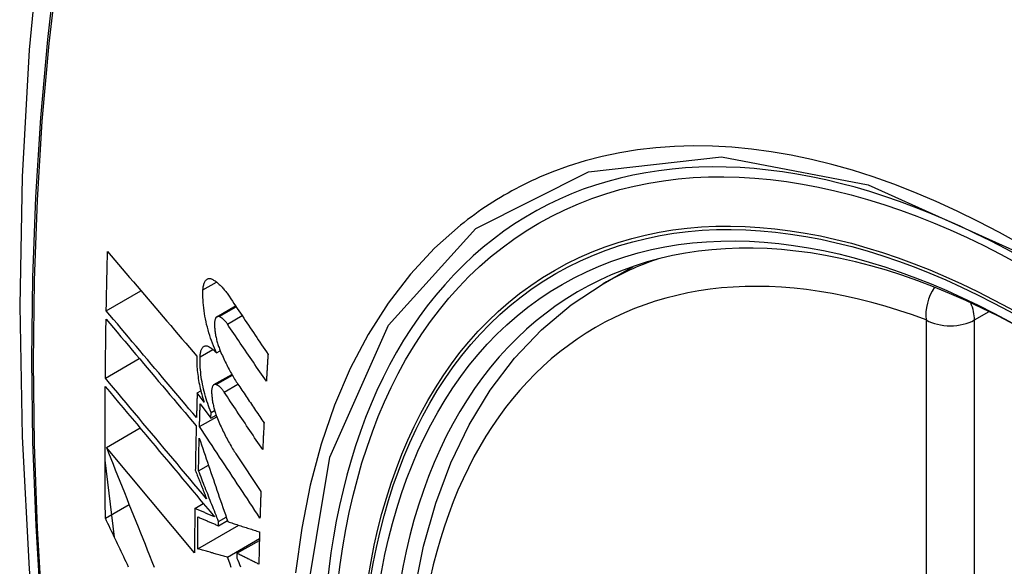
# Model space of a CAD drawing. Header units: inches. Extents: x 484 to 569.5, y 187.4 to 262.6.
# Tile 64 of 99: x 547.081 to 547.421, y 224.543 to 224.732. Entities that reach past the tile are written whole.
import ezdxf

# ---------------------------------------------------------------- set-up
doc = ezdxf.new("R2010")
doc.units = ezdxf.units.IN
doc.header["$MEASUREMENT"] = 0
doc.layers.add('Visible Edges(ANSI)', color=7, linetype='Continuous', lineweight=25)
doc.layers.add('Visible Tangent Edges(ANSI)', color=7, linetype='Continuous', lineweight=25)

msp = doc.modelspace()

# ---------------------------------------------------------------- linework, layer by layer
at = {"layer": 'Visible Edges(ANSI)'}
for p, q in [((547.28278, 224.64073), (547.29308, 224.64667)), ((547.11098, 224.63137), (547.12298, 224.63828)), ((547.14925, 224.62932), (547.15569, 224.63303)), ((547.14911, 224.61679), (547.15038, 224.61752)), ((547.11066, 224.60809), (547.1224, 224.61485)), ((547.1482, 224.60583), (547.15439, 224.60939)), ((547.14241, 224.60298), (547.14366, 224.6037)), ((547.14478, 224.59981), (547.14241, 224.60298)), ((547.14344, 224.59918), (547.14714, 224.59423)), ((547.14721, 224.59624), (547.14842, 224.59694)), ((547.14321, 224.59131), (547.14917, 224.59473)), ((547.14714, 224.59423), (547.14721, 224.59624)), ((547.14714, 224.59423), (547.14896, 224.59528)), ((547.11103, 224.58415), (547.12266, 224.59085)), ((547.14151, 224.54769), (547.11103, 224.58415)), ((547.11379, 224.55308), (547.11055, 224.57969)), ((547.1558, 224.58191), (547.16444, 224.56891)), ((547.14287, 224.57607), (547.14628, 224.57803)), ((547.11067, 224.55966), (547.11888, 224.56439)), ((547.14158, 224.56306), (547.14453, 224.56475)), ((547.14979, 224.55848), (547.15244, 224.56001)), ((547.14261, 224.54904), (547.15682, 224.55723)), ((547.14977, 224.55704), (547.15285, 224.55882)), ((547.14977, 224.55704), (547.14979, 224.55848)), ((547.15288, 224.54624), (547.16392, 224.5526)), ((547.15616, 224.54753), (547.16391, 224.552)), ((547.15616, 224.54753), (547.15614, 224.54589))]:
    msp.add_line(p, q, dxfattribs=at)
at = {"layer": 'Visible Edges(ANSI)', "flags": 128}
for points in [[(547.13506, 224.96566), (547.12223, 224.92755), (547.11117, 224.88832), (547.10188, 224.84803), (547.09433, 224.80676), (547.08849, 224.76457), (547.08434, 224.72152), (547.08187, 224.67768), (547.08105, 224.63311), (547.08186, 224.58786), (547.08429, 224.54201), (547.08831, 224.49561), (547.0939, 224.44874), (547.10105, 224.40145), (547.10973, 224.35381), (547.11992, 224.3059), (547.1316, 224.25778)], [(547.11098, 224.63137), (547.11099, 224.63222), (547.11101, 224.63307), (547.11102, 224.63392), (547.11104, 224.63478), (547.11106, 224.63563), (547.11107, 224.63648), (547.11109, 224.63734), (547.11111, 224.63819), (547.11113, 224.63905), (547.11115, 224.6399), (547.11116, 224.64075), (547.11118, 224.64161), (547.1112, 224.64246), (547.11122, 224.64331), (547.11124, 224.64417), (547.11126, 224.64502), (547.11128, 224.64588), (547.1113, 224.64673), (547.11132, 224.64759), (547.11134, 224.64844), (547.11136, 224.6493), (547.11138, 224.65015), (547.1114, 224.65101), (547.11143, 224.65186)], [(547.11143, 224.65186), (547.11269, 224.65038), (547.11395, 224.64889), (547.11522, 224.64739), (547.1165, 224.64589), (547.11778, 224.64439), (547.11906, 224.64289), (547.12034, 224.64138), (547.12163, 224.63987), (547.12291, 224.63836), (547.12421, 224.63684), (547.1255, 224.63533), (547.12679, 224.63381), (547.12808, 224.6323), (547.12938, 224.63078), (547.13068, 224.62926), (547.13197, 224.62775), (547.13327, 224.62623), (547.13456, 224.62472), (547.13586, 224.62321), (547.13715, 224.6217), (547.13844, 224.62019), (547.13973, 224.61869), (547.14102, 224.61718), (547.1423, 224.61569)], [(547.14441, 224.63855), (547.14443, 224.63893), (547.14447, 224.6393), (547.14452, 224.63964), (547.14458, 224.63998), (547.14465, 224.64029), (547.14473, 224.64059), (547.14482, 224.64087), (547.14492, 224.64113), (547.14504, 224.64137), (547.14516, 224.64158), (547.14529, 224.64178), (547.14543, 224.64195), (547.14558, 224.64211), (547.14573, 224.64223), (547.14589, 224.64234), (547.14606, 224.64242), (547.14624, 224.64248), (547.14642, 224.64252), (547.14661, 224.64253), (547.1468, 224.64253), (547.14699, 224.6425), (547.14719, 224.64244), (547.1474, 224.64237), (547.1476, 224.64227)], [(547.1476, 224.64227), (547.14784, 224.64214), (547.14809, 224.64199), (547.14833, 224.64184), (547.14857, 224.64168), (547.14882, 224.6415), (547.14907, 224.64132), (547.14931, 224.64112), (547.14956, 224.64092), (547.14981, 224.64071), (547.15005, 224.64048), (547.1503, 224.64025), (547.15055, 224.64), (547.15079, 224.63975), (547.15104, 224.63949), (547.15129, 224.63921), (547.15153, 224.63893), (547.15178, 224.63864), (547.15202, 224.63834), (547.15226, 224.63804), (547.1525, 224.63772), (547.15275, 224.6374), (547.15298, 224.63706), (547.15322, 224.63672), (547.15346, 224.63637)], [(547.2175, 224.53442), (547.22065, 224.55003), (547.22486, 224.56486), (547.23012, 224.57885), (547.23642, 224.59191), (547.24374, 224.60398), (547.25209, 224.61497), (547.26141, 224.62481), (547.27166, 224.63342), (547.28278, 224.64073)], [(547.14911, 224.61679), (547.14873, 224.6176), (547.14837, 224.61843), (547.14801, 224.61928), (547.14767, 224.62016), (547.14734, 224.62104), (547.14703, 224.62195), (547.14673, 224.62286), (547.14644, 224.62379), (547.14617, 224.62473), (547.14592, 224.62567), (547.14568, 224.62663), (547.14546, 224.62758), (547.14526, 224.62854), (547.14508, 224.6295), (547.14492, 224.63045), (547.14478, 224.6314), (547.14465, 224.63234), (547.14455, 224.63328), (547.14447, 224.6342), (547.14442, 224.6351), (547.14438, 224.63599), (547.14437, 224.63687), (547.14437, 224.63772), (547.14441, 224.63855)], [(547.15346, 224.63637), (547.15402, 224.63554), (547.15458, 224.6347), (547.15513, 224.63387), (547.15569, 224.63303), (547.15625, 224.6322), (547.15681, 224.63136), (547.15737, 224.63052), (547.15793, 224.62969), (547.15849, 224.62885), (547.15905, 224.62801), (547.15961, 224.62718), (547.16017, 224.62634), (547.16073, 224.6255), (547.16129, 224.62467), (547.16185, 224.62383), (547.16241, 224.62299), (547.16297, 224.62216), (547.16353, 224.62132), (547.16409, 224.62048), (547.16466, 224.61965), (547.16522, 224.61881), (547.16578, 224.61798), (547.16634, 224.61714), (547.1669, 224.61631)], [(547.14216, 224.59446), (547.14087, 224.59598), (547.13957, 224.59751), (547.13827, 224.59905), (547.13697, 224.60059), (547.13566, 224.60213), (547.13436, 224.60367), (547.13305, 224.60522), (547.13174, 224.60677), (547.13043, 224.60832), (547.12912, 224.60986), (547.12781, 224.61141), (547.1265, 224.61296), (547.1252, 224.61451), (547.12389, 224.61606), (547.12259, 224.6176), (547.12128, 224.61915), (547.11998, 224.62069), (547.11869, 224.62222), (547.11739, 224.62376), (547.1161, 224.62529), (547.11481, 224.62682), (547.11353, 224.62834), (547.11225, 224.62986), (547.11098, 224.63137)], [(547.11066, 224.60809), (547.11066, 224.60894), (547.11067, 224.60978), (547.11068, 224.61063), (547.11069, 224.61148), (547.1107, 224.61233), (547.11071, 224.61318), (547.11072, 224.61403), (547.11073, 224.61488), (547.11074, 224.61573), (547.11075, 224.61658), (547.11076, 224.61743), (547.11077, 224.61828), (547.11078, 224.61912), (547.11079, 224.61997), (547.11081, 224.62082), (547.11082, 224.62167), (547.11083, 224.62252), (547.11084, 224.62337), (547.11086, 224.62422), (547.11087, 224.62507), (547.11088, 224.62592), (547.1109, 224.62678), (547.11091, 224.62763), (547.11093, 224.62848)], [(547.11093, 224.62848), (547.1122, 224.62697), (547.11348, 224.62545), (547.11476, 224.62393), (547.11605, 224.6224), (547.11734, 224.62087), (547.11863, 224.61933), (547.11993, 224.61779), (547.12123, 224.61625), (547.12253, 224.61471), (547.12383, 224.61316), (547.12514, 224.61161), (547.12644, 224.61006), (547.12775, 224.60852), (547.12906, 224.60697), (547.13037, 224.60542), (547.13167, 224.60387), (547.13298, 224.60232), (547.13429, 224.60077), (547.13559, 224.59923), (547.1369, 224.59769), (547.1382, 224.59615), (547.1395, 224.59461), (547.14079, 224.59308), (547.14208, 224.59155)], [(547.15002, 224.62937), (547.1499, 224.6294), (547.14979, 224.62942), (547.14968, 224.62943), (547.14957, 224.62942), (547.14946, 224.62941), (547.14936, 224.62937), (547.14926, 224.62933), (547.14917, 224.62927), (547.14908, 224.62919), (547.14899, 224.62911), (547.14891, 224.62901), (547.14884, 224.6289), (547.14877, 224.62877), (547.1487, 224.62863), (547.14864, 224.62848), (547.14859, 224.62832), (547.14854, 224.62815), (547.1485, 224.62796), (547.14847, 224.62777), (547.14844, 224.62757), (547.14842, 224.62735), (547.1484, 224.62713), (547.1484, 224.62691), (547.1484, 224.62667)], [(547.15284, 224.62678), (547.15273, 224.62694), (547.15261, 224.62711), (547.15249, 224.62726), (547.15238, 224.62742), (547.15226, 224.62756), (547.15214, 224.62771), (547.15202, 224.62785), (547.1519, 224.62798), (547.15179, 224.62811), (547.15167, 224.62823), (547.15155, 224.62835), (547.15143, 224.62846), (547.15131, 224.62857), (547.15119, 224.62867), (547.15107, 224.62876), (547.15095, 224.62885), (547.15083, 224.62894), (547.15072, 224.62902), (547.1506, 224.62909), (547.15048, 224.62916), (547.15036, 224.62922), (547.15025, 224.62927), (547.15013, 224.62932), (547.15002, 224.62937)], [(547.1484, 224.62667), (547.1484, 224.62631), (547.14842, 224.62594), (547.14844, 224.62557), (547.14847, 224.62519), (547.14851, 224.62481), (547.14855, 224.62443), (547.1486, 224.62404), (547.14866, 224.62365), (547.14872, 224.62326), (547.14879, 224.62287), (547.14887, 224.62247), (547.14895, 224.62208), (547.14904, 224.62168), (547.14913, 224.62129), (547.14923, 224.6209), (547.14934, 224.62051), (547.14945, 224.62013), (547.14957, 224.61975), (547.14969, 224.61937), (547.14981, 224.61899), (547.14995, 224.61863), (547.15008, 224.61826), (547.15022, 224.6179), (547.15036, 224.61755)], [(547.16632, 224.60698), (547.16575, 224.6078), (547.16519, 224.60863), (547.16463, 224.60945), (547.16407, 224.61028), (547.16351, 224.6111), (547.16294, 224.61193), (547.16238, 224.61275), (547.16182, 224.61358), (547.16126, 224.6144), (547.16069, 224.61523), (547.16013, 224.61605), (547.15957, 224.61688), (547.15901, 224.61771), (547.15845, 224.61853), (547.15788, 224.61936), (547.15732, 224.62018), (547.15676, 224.62101), (547.1562, 224.62183), (547.15564, 224.62266), (547.15508, 224.62348), (547.15452, 224.62431), (547.15396, 224.62513), (547.1534, 224.62595), (547.15284, 224.62678)], [(547.1434, 224.61549), (547.14343, 224.61586), (547.14346, 224.61622), (547.1435, 224.61656), (547.14356, 224.61688), (547.14363, 224.61719), (547.14371, 224.61747), (547.14379, 224.61774), (547.14389, 224.61799), (547.144, 224.61822), (547.14412, 224.61842), (547.14424, 224.61861), (547.14438, 224.61877), (547.14452, 224.61891), (547.14467, 224.61902), (547.14483, 224.61912), (547.14499, 224.61919), (547.14516, 224.61923), (547.14534, 224.61926), (547.14552, 224.61926), (547.1457, 224.61924), (547.14589, 224.6192), (547.14609, 224.61913), (547.14628, 224.61905), (547.14648, 224.61894)], [(547.14648, 224.61894), (547.14659, 224.61887), (547.1467, 224.6188), (547.14681, 224.61873), (547.14691, 224.61866), (547.14702, 224.61859), (547.14713, 224.61851), (547.14724, 224.61843), (547.14735, 224.61835), (547.14746, 224.61827), (547.14757, 224.61819), (547.14768, 224.6181), (547.14779, 224.61801), (547.1479, 224.61792), (547.14801, 224.61783), (547.14812, 224.61773), (547.14823, 224.61764), (547.14834, 224.61754), (547.14845, 224.61744), (547.14856, 224.61733), (547.14867, 224.61723), (547.14878, 224.61712), (547.14889, 224.61701), (547.149, 224.6169), (547.14911, 224.61679)], [(547.15036, 224.61755), (547.15061, 224.61698), (547.15085, 224.61642), (547.1511, 224.61586), (547.15135, 224.61531), (547.1516, 224.61477), (547.15186, 224.61423), (547.15212, 224.61369), (547.15237, 224.61317), (547.15264, 224.61264), (547.1529, 224.61213), (547.15317, 224.61162), (547.15343, 224.61111), (547.1537, 224.61061), (547.15397, 224.61012), (547.15425, 224.60963), (547.15452, 224.60916), (547.1548, 224.60868), (547.15508, 224.60822), (547.15536, 224.60776), (547.15564, 224.60731), (547.15592, 224.60686), (547.15621, 224.60642), (547.1565, 224.60599), (547.15678, 224.60557)], [(547.1423, 224.61569), (547.14228, 224.6151), (547.14227, 224.6145), (547.14227, 224.61388), (547.14228, 224.61326), (547.1423, 224.61262), (547.14234, 224.61198), (547.14239, 224.61133), (547.14245, 224.61067), (547.14252, 224.61001), (547.1426, 224.60934), (547.14269, 224.60866), (547.14279, 224.60798), (547.1429, 224.6073), (547.14303, 224.60661), (547.14316, 224.60592), (547.14331, 224.60523), (547.14346, 224.60455), (547.14362, 224.60386), (547.14379, 224.60317), (547.14398, 224.60249), (547.14416, 224.60181), (547.14436, 224.60114), (547.14457, 224.60047), (547.14478, 224.59981)], [(547.14721, 224.59624), (547.1469, 224.597), (547.1466, 224.59777), (547.14631, 224.59855), (547.14604, 224.59934), (547.14577, 224.60015), (547.14552, 224.60096), (547.14528, 224.60178), (547.14505, 224.6026), (547.14483, 224.60344), (547.14462, 224.60427), (547.14444, 224.60511), (547.14426, 224.60595), (547.1441, 224.60679), (547.14395, 224.60762), (547.14382, 224.60846), (547.14371, 224.60928), (547.14361, 224.6101), (547.14353, 224.61091), (547.14347, 224.61171), (547.14342, 224.6125), (547.14339, 224.61327), (547.14338, 224.61403), (547.14338, 224.61477), (547.1434, 224.61549)], [(547.1669, 224.61631), (547.16687, 224.61592), (547.16685, 224.61553), (547.16682, 224.61514), (547.1668, 224.61475), (547.16677, 224.61436), (547.16675, 224.61397), (547.16672, 224.61358), (547.1667, 224.6132), (547.16668, 224.61281), (547.16665, 224.61242), (547.16663, 224.61203), (547.1666, 224.61164), (547.16658, 224.61125), (547.16655, 224.61086), (547.16653, 224.61047), (547.16651, 224.61009), (547.16648, 224.6097), (547.16646, 224.60931), (547.16643, 224.60892), (547.16641, 224.60853), (547.16639, 224.60814), (547.16636, 224.60776), (547.16634, 224.60737), (547.16632, 224.60698)], [(547.14565, 224.56635), (547.14421, 224.56807), (547.14275, 224.5698), (547.1413, 224.57154), (547.13984, 224.57328), (547.13837, 224.57502), (547.1369, 224.57677), (547.13543, 224.57853), (547.13396, 224.58028), (547.13249, 224.58204), (547.13102, 224.58379), (547.12954, 224.58555), (547.12807, 224.58731), (547.1266, 224.58906), (547.12513, 224.59081), (547.12366, 224.59256), (547.1222, 224.59431), (547.12074, 224.59606), (547.11928, 224.59779), (547.11783, 224.59953), (547.11638, 224.60125), (547.11494, 224.60297), (547.1135, 224.60469), (547.11208, 224.60639), (547.11066, 224.60809)], [(547.11067, 224.55966), (547.11066, 224.56155), (547.11064, 224.56344), (547.11062, 224.56533), (547.11061, 224.56722), (547.1106, 224.56911), (547.11058, 224.571), (547.11057, 224.57289), (547.11057, 224.57479), (547.11056, 224.57668), (547.11055, 224.57858), (547.11055, 224.58048), (547.11055, 224.58237), (547.11055, 224.58427), (547.11055, 224.58617), (547.11055, 224.58807), (547.11055, 224.58997), (547.11056, 224.59187), (547.11056, 224.59378), (547.11057, 224.59568), (547.11058, 224.59759), (547.11059, 224.59949), (547.1106, 224.6014), (547.11062, 224.6033), (547.11063, 224.60521)], [(547.11063, 224.60521), (547.11216, 224.60339), (547.11369, 224.60156), (547.11524, 224.59971), (547.11679, 224.59786), (547.11835, 224.596), (547.11992, 224.59412), (547.12149, 224.59225), (547.12307, 224.59036), (547.12465, 224.58847), (547.12624, 224.58658), (547.12783, 224.58468), (547.12942, 224.58278), (547.13101, 224.58088), (547.13261, 224.57898), (547.1342, 224.57708), (547.13579, 224.57518), (547.13738, 224.57328), (547.13897, 224.57138), (547.14056, 224.56949), (547.14214, 224.5676), (547.14372, 224.56572), (547.14529, 224.56384), (547.14686, 224.56197), (547.14842, 224.56011)], [(547.14895, 224.60587), (547.14884, 224.6059), (547.14873, 224.60593), (547.14862, 224.60594), (547.14852, 224.60593), (547.14841, 224.60591), (547.14832, 224.60588), (547.14822, 224.60584), (547.14813, 224.60578), (547.14804, 224.60571), (547.14796, 224.60563), (547.14788, 224.60553), (547.14781, 224.60542), (547.14774, 224.6053), (547.14768, 224.60516), (547.14762, 224.60501), (547.14757, 224.60485), (547.14753, 224.60468), (547.14749, 224.6045), (547.14746, 224.60431), (547.14743, 224.60411), (547.14741, 224.6039), (547.1474, 224.60368), (547.1474, 224.60345), (547.1474, 224.60322)], [(547.15173, 224.60325), (547.15162, 224.60342), (547.1515, 224.60358), (547.15139, 224.60374), (547.15127, 224.60389), (547.15116, 224.60404), (547.15104, 224.60419), (547.15092, 224.60433), (547.15081, 224.60446), (547.15069, 224.60459), (547.15057, 224.60471), (547.15045, 224.60483), (547.15034, 224.60495), (547.15022, 224.60505), (547.1501, 224.60516), (547.14999, 224.60525), (547.14987, 224.60534), (547.14975, 224.60543), (547.14964, 224.60551), (547.14952, 224.60558), (547.14941, 224.60565), (547.14929, 224.60571), (547.14918, 224.60577), (547.14907, 224.60582), (547.14895, 224.60587)], [(547.15678, 224.60557), (547.15715, 224.60503), (547.15751, 224.60449), (547.15787, 224.60395), (547.15823, 224.60341), (547.1586, 224.60287), (547.15896, 224.60233), (547.15932, 224.60179), (547.15969, 224.60125), (547.16005, 224.60071), (547.16041, 224.60017), (547.16078, 224.59963), (547.16114, 224.59909), (547.16151, 224.59856), (547.16187, 224.59802), (547.16223, 224.59748), (547.1626, 224.59694), (547.16296, 224.5964), (547.16332, 224.59586), (547.16369, 224.59532), (547.16405, 224.59478), (547.16442, 224.59424), (547.16478, 224.5937), (547.16514, 224.59316), (547.16551, 224.59262)], [(547.14241, 224.60298), (547.1424, 224.60262), (547.14239, 224.60227), (547.14238, 224.60191), (547.14237, 224.60156), (547.14235, 224.6012), (547.14234, 224.60085), (547.14233, 224.60049), (547.14232, 224.60014), (547.14231, 224.59978), (547.1423, 224.59942), (547.14229, 224.59907), (547.14228, 224.59871), (547.14227, 224.59836), (547.14226, 224.598), (547.14225, 224.59765), (547.14224, 224.59729), (547.14223, 224.59694), (547.14222, 224.59658), (547.14221, 224.59623), (547.1422, 224.59587), (547.14219, 224.59552), (547.14218, 224.59516), (547.14217, 224.59481), (547.14216, 224.59446)], [(547.1474, 224.60322), (547.14741, 224.60286), (547.14743, 224.60249), (547.14745, 224.60212), (547.14749, 224.60175), (547.14753, 224.60137), (547.14757, 224.60098), (547.14762, 224.6006), (547.14768, 224.60021), (547.14775, 224.59982), (547.14782, 224.59942), (547.1479, 224.59903), (547.14799, 224.59864), (547.14808, 224.59825), (547.14817, 224.59785), (547.14828, 224.59746), (547.14838, 224.59708), (547.1485, 224.59669), (547.14862, 224.59631), (547.14874, 224.59593), (547.14886, 224.59556), (547.149, 224.59519), (547.14913, 224.59482), (547.14927, 224.59446), (547.14942, 224.59411)], [(547.16505, 224.58336), (547.16449, 224.58419), (547.16394, 224.58502), (547.16338, 224.58585), (547.16283, 224.58667), (547.16227, 224.5875), (547.16172, 224.58833), (547.16116, 224.58916), (547.16061, 224.58999), (547.16005, 224.59082), (547.1595, 224.59165), (547.15894, 224.59248), (547.15838, 224.59331), (547.15783, 224.59414), (547.15727, 224.59497), (547.15672, 224.5958), (547.15616, 224.59663), (547.15561, 224.59746), (547.15505, 224.59829), (547.1545, 224.59911), (547.15395, 224.59994), (547.15339, 224.60077), (547.15284, 224.6016), (547.15228, 224.60243), (547.15173, 224.60325)], [(547.14321, 224.59131), (547.14322, 224.59163), (547.14323, 224.59196), (547.14324, 224.59229), (547.14325, 224.59262), (547.14326, 224.59295), (547.14327, 224.59327), (547.14327, 224.5936), (547.14328, 224.59393), (547.14329, 224.59426), (547.1433, 224.59459), (547.14331, 224.59492), (547.14332, 224.59524), (547.14333, 224.59557), (547.14334, 224.5959), (547.14335, 224.59623), (547.14336, 224.59656), (547.14337, 224.59688), (547.14338, 224.59721), (547.14339, 224.59754), (547.1434, 224.59787), (547.14341, 224.5982), (547.14342, 224.59853), (547.14343, 224.59886), (547.14344, 224.59918)], [(547.14942, 224.59411), (547.14966, 224.59354), (547.1499, 224.59297), (547.15015, 224.5924), (547.1504, 224.59184), (547.15065, 224.59129), (547.1509, 224.59074), (547.15116, 224.5902), (547.15142, 224.58966), (547.15168, 224.58913), (547.15194, 224.5886), (547.15221, 224.58808), (547.15247, 224.58757), (547.15274, 224.58706), (547.15301, 224.58656), (547.15328, 224.58606), (547.15356, 224.58557), (547.15383, 224.58509), (547.15411, 224.58462), (547.15439, 224.58415), (547.15467, 224.58368), (547.15495, 224.58323), (547.15523, 224.58278), (547.15551, 224.58234), (547.1558, 224.58191)], [(547.14208, 224.59155), (547.14207, 224.59091), (547.14205, 224.59027), (547.14204, 224.58963), (547.14202, 224.589), (547.14201, 224.58836), (547.14199, 224.58772), (547.14198, 224.58708), (547.14196, 224.58645), (547.14195, 224.58581), (547.14193, 224.58517), (547.14192, 224.58453), (547.1419, 224.58389), (547.14189, 224.58326), (547.14188, 224.58262), (547.14187, 224.58198), (547.14185, 224.58135), (547.14184, 224.58071), (547.14183, 224.58007), (547.14182, 224.57943), (547.1418, 224.5788), (547.14179, 224.57816), (547.14178, 224.57752), (547.14177, 224.57689), (547.14176, 224.57625)], [(547.16412, 224.55973), (547.16325, 224.56105), (547.16238, 224.56236), (547.16151, 224.56367), (547.16064, 224.56499), (547.15977, 224.56631), (547.1589, 224.56762), (547.15803, 224.56894), (547.15715, 224.57026), (547.15628, 224.57157), (547.15541, 224.57289), (547.15454, 224.57421), (547.15366, 224.57553), (547.15279, 224.57685), (547.15192, 224.57816), (547.15104, 224.57948), (547.15017, 224.5808), (547.1493, 224.58212), (547.14843, 224.58343), (547.14756, 224.58475), (547.14669, 224.58606), (547.14582, 224.58737), (547.14495, 224.58869), (547.14408, 224.59), (547.14321, 224.59131)], [(547.16551, 224.59262), (547.16549, 224.59223), (547.16547, 224.59185), (547.16545, 224.59146), (547.16543, 224.59107), (547.16541, 224.59069), (547.16539, 224.5903), (547.16537, 224.58992), (547.16535, 224.58953), (547.16533, 224.58914), (547.16531, 224.58876), (547.16529, 224.58837), (547.16527, 224.58799), (547.16525, 224.5876), (547.16523, 224.58722), (547.16521, 224.58683), (547.16519, 224.58644), (547.16518, 224.58606), (547.16516, 224.58567), (547.16514, 224.58529), (547.16512, 224.5849), (547.1651, 224.58452), (547.16508, 224.58413), (547.16506, 224.58375), (547.16505, 224.58336)], [(547.14287, 224.57607), (547.14288, 224.57654), (547.14289, 224.57701), (547.1429, 224.57748), (547.14291, 224.57795), (547.14292, 224.57842), (547.14293, 224.57889), (547.14294, 224.57936), (547.14294, 224.57983), (547.14295, 224.5803), (547.14296, 224.58077), (547.14297, 224.58124), (547.14298, 224.58171), (547.14299, 224.58218), (547.143, 224.58265), (547.14301, 224.58311), (547.14302, 224.58358), (547.14303, 224.58405), (547.14305, 224.58452), (547.14306, 224.58499), (547.14307, 224.58547), (547.14308, 224.58594), (547.14309, 224.58641), (547.1431, 224.58688), (547.14311, 224.58735)], [(547.14311, 224.58735), (547.14351, 224.58617), (547.14391, 224.58499), (547.14432, 224.58381), (547.14472, 224.58262), (547.14512, 224.58143), (547.14553, 224.58023), (547.14594, 224.57903), (547.14635, 224.57783), (547.14676, 224.57663), (547.14717, 224.57543), (547.14758, 224.57422), (547.14799, 224.57301), (547.14841, 224.5718), (547.14882, 224.57059), (547.14924, 224.56938), (547.14965, 224.56816), (547.15006, 224.56695), (547.15048, 224.56574), (547.1509, 224.56452), (547.15131, 224.56331), (547.15173, 224.5621), (547.15214, 224.56089), (547.15256, 224.55968), (547.15297, 224.55847)], [(547.11103, 224.58415), (547.11179, 224.58221), (547.11257, 224.58027), (547.11334, 224.57832), (547.11411, 224.57636), (547.11489, 224.5744), (547.11567, 224.57244), (547.11646, 224.57047), (547.11724, 224.5685), (547.11803, 224.56653), (547.11882, 224.56455), (547.11961, 224.56257), (547.1204, 224.56059), (547.12119, 224.55861), (547.12199, 224.55663), (547.12278, 224.55465), (547.12358, 224.55267), (547.12437, 224.55068), (547.12517, 224.5487), (547.12597, 224.54672), (547.12677, 224.54475), (547.12756, 224.54277)], [(547.14176, 224.57625), (547.14192, 224.57584), (547.14208, 224.57543), (547.14224, 224.57502), (547.1424, 224.5746), (547.14257, 224.57419), (547.14273, 224.57378), (547.14289, 224.57337), (547.14305, 224.57296), (547.14321, 224.57254), (547.14338, 224.57213), (547.14354, 224.57172), (547.1437, 224.5713), (547.14386, 224.57089), (547.14403, 224.57048), (547.14419, 224.57007), (547.14435, 224.56965), (547.14451, 224.56924), (547.14468, 224.56883), (547.14484, 224.56841), (547.145, 224.568), (547.14516, 224.56759), (547.14533, 224.56717), (547.14549, 224.56676), (547.14565, 224.56635)], [(547.14979, 224.55848), (547.1495, 224.55922), (547.14921, 224.55995), (547.14892, 224.56069), (547.14863, 224.56142), (547.14834, 224.56216), (547.14805, 224.5629), (547.14776, 224.56363), (547.14747, 224.56437), (547.14718, 224.5651), (547.14689, 224.56584), (547.1466, 224.56657), (547.14631, 224.56731), (547.14603, 224.56804), (547.14574, 224.56877), (547.14545, 224.56951), (547.14516, 224.57024), (547.14487, 224.57097), (547.14459, 224.5717), (547.1443, 224.57243), (547.14401, 224.57316), (547.14373, 224.57389), (547.14344, 224.57462), (547.14316, 224.57534), (547.14287, 224.57607)], [(547.16444, 224.56891), (547.16442, 224.56852), (547.16441, 224.56814), (547.16439, 224.56776), (547.16438, 224.56738), (547.16437, 224.56699), (547.16435, 224.56661), (547.16434, 224.56623), (547.16432, 224.56584), (547.16431, 224.56546), (547.1643, 224.56508), (547.16429, 224.5647), (547.16427, 224.56432), (547.16426, 224.56393), (547.16425, 224.56355), (547.16423, 224.56317), (547.16422, 224.56279), (547.16421, 224.56241), (547.1642, 224.56202), (547.16418, 224.56164), (547.16417, 224.56126), (547.16416, 224.56088), (547.16415, 224.5605), (547.16413, 224.56012), (547.16412, 224.55973)], [(547.14158, 224.56306), (547.14158, 224.56242), (547.14157, 224.56177), (547.14157, 224.56113), (547.14156, 224.56049), (547.14156, 224.55985), (547.14155, 224.55921), (547.14155, 224.55856), (547.14155, 224.55792), (547.14154, 224.55728), (547.14154, 224.55664), (547.14153, 224.556), (547.14153, 224.55536), (547.14153, 224.55472), (547.14153, 224.55408), (547.14152, 224.55344), (547.14152, 224.5528), (547.14152, 224.55216), (547.14152, 224.55152), (547.14152, 224.55088), (547.14152, 224.55024), (547.14151, 224.5496), (547.14151, 224.54896), (547.14151, 224.54833), (547.14151, 224.54769)], [(547.14842, 224.56011), (547.14814, 224.56023), (547.14785, 224.56036), (547.14756, 224.56048), (547.14728, 224.5606), (547.14699, 224.56072), (547.14671, 224.56085), (547.14642, 224.56097), (547.14614, 224.56109), (547.14585, 224.56122), (547.14557, 224.56134), (547.14528, 224.56146), (547.145, 224.56158), (547.14471, 224.56171), (547.14443, 224.56183), (547.14414, 224.56195), (547.14386, 224.56208), (547.14357, 224.5622), (547.14329, 224.56232), (547.143, 224.56244), (547.14272, 224.56257), (547.14244, 224.56269), (547.14215, 224.56281), (547.14187, 224.56293), (547.14158, 224.56306)], [(547.1187, 224.54276), (547.11828, 224.54365), (547.11785, 224.54454), (547.11743, 224.54543), (547.117, 224.54632), (547.11658, 224.54721), (547.11616, 224.5481), (547.11573, 224.54899), (547.11531, 224.54988), (547.11489, 224.55077), (547.11446, 224.55166), (547.11404, 224.55255), (547.11362, 224.55344), (547.1132, 224.55433), (547.11278, 224.55522), (547.11236, 224.55611), (547.11193, 224.557), (547.11151, 224.55788), (547.11109, 224.55877), (547.11067, 224.55966)], [(547.14261, 224.54904), (547.14261, 224.5495), (547.14261, 224.54996), (547.14261, 224.55042), (547.14261, 224.55088), (547.14261, 224.55134), (547.14261, 224.5518), (547.14262, 224.55226), (547.14262, 224.55272), (547.14262, 224.55318), (547.14262, 224.55365), (547.14262, 224.55411), (547.14263, 224.55457), (547.14263, 224.55503), (547.14263, 224.55549), (547.14263, 224.55595), (547.14264, 224.55641), (547.14264, 224.55688), (547.14264, 224.55734), (547.14265, 224.5578), (547.14265, 224.55826), (547.14265, 224.55872), (547.14266, 224.55918), (547.14266, 224.55965), (547.14266, 224.56011)], [(547.14266, 224.56011), (547.14296, 224.55998), (547.14325, 224.55985), (547.14355, 224.55973), (547.14384, 224.5596), (547.14414, 224.55947), (547.14443, 224.55934), (547.14473, 224.55921), (547.14502, 224.55909), (547.14532, 224.55896), (547.14562, 224.55883), (547.14591, 224.5587), (547.14621, 224.55858), (547.1465, 224.55845), (547.1468, 224.55832), (547.1471, 224.55819), (547.14739, 224.55806), (547.14769, 224.55794), (547.14799, 224.55781), (547.14828, 224.55768), (547.14858, 224.55755), (547.14888, 224.55743), (547.14917, 224.5573), (547.14947, 224.55717), (547.14977, 224.55704)], [(547.15297, 224.55847), (547.15342, 224.55832), (547.15388, 224.55818), (547.15433, 224.55803), (547.15479, 224.55788), (547.15524, 224.55774), (547.1557, 224.55759), (547.15616, 224.55744), (547.15661, 224.55729), (547.15707, 224.55715), (547.15753, 224.557), (547.15799, 224.55685), (547.15845, 224.55671), (547.15891, 224.55656), (547.15937, 224.55641), (547.15983, 224.55627), (547.16029, 224.55612), (547.16075, 224.55597), (547.16121, 224.55583), (547.16167, 224.55568), (547.16214, 224.55553), (547.1626, 224.55539), (547.16306, 224.55524), (547.16352, 224.5551), (547.16398, 224.55495)], [(547.16398, 224.55495), (547.16397, 224.55449), (547.16396, 224.55402), (547.16395, 224.55355), (547.16393, 224.55308), (547.16392, 224.55262), (547.16391, 224.55215), (547.1639, 224.55168), (547.16389, 224.55122), (547.16388, 224.55075), (547.16387, 224.55029), (547.16385, 224.54982), (547.16384, 224.54935), (547.16383, 224.54889), (547.16382, 224.54842), (547.16381, 224.54796), (547.1638, 224.54749), (547.16379, 224.54702), (547.16378, 224.54656), (547.16377, 224.54609), (547.16376, 224.54563), (547.16375, 224.54516), (547.16375, 224.5447), (547.16374, 224.54423), (547.16373, 224.54377)], [(547.15288, 224.54624), (547.15245, 224.54636), (547.15202, 224.54647), (547.15159, 224.54659), (547.15116, 224.5467), (547.15073, 224.54682), (547.1503, 224.54694), (547.14987, 224.54705), (547.14944, 224.54717), (547.14901, 224.54729), (547.14858, 224.5474), (547.14815, 224.54752), (547.14772, 224.54764), (547.1473, 224.54775), (547.14687, 224.54787), (547.14644, 224.54799), (547.14601, 224.54811), (547.14558, 224.54822), (547.14516, 224.54834), (547.14473, 224.54846), (547.1443, 224.54857), (547.14388, 224.54869), (547.14345, 224.54881), (547.14303, 224.54892), (547.14261, 224.54904)], [(547.15419, 224.54258), (547.15375, 224.5438), (547.15332, 224.54502), (547.15288, 224.54624)], [(547.15614, 224.54589), (547.15644, 224.54514), (547.15675, 224.54438), (547.15705, 224.54363), (547.15736, 224.54288)], [(547.16373, 224.54377), (547.16341, 224.54392), (547.16309, 224.54408), (547.16278, 224.54424), (547.16246, 224.5444), (547.16215, 224.54455), (547.16183, 224.54471), (547.16151, 224.54487), (547.1612, 224.54502), (547.16088, 224.54518), (547.16057, 224.54534), (547.16025, 224.54549), (547.15993, 224.54565), (547.15962, 224.54581), (547.1593, 224.54597), (547.15899, 224.54612), (547.15867, 224.54628), (547.15836, 224.54644), (547.15804, 224.54659), (547.15773, 224.54675), (547.15741, 224.54691), (547.1571, 224.54706), (547.15679, 224.54722), (547.15647, 224.54738), (547.15616, 224.54753)]]:
    msp.add_lwpolyline(points, dxfattribs=at)
at = {"layer": 'Visible Edges(ANSI)'}
for centre, major_axis, start_param, end_param in [((547.53641, 223.86234), (-0.64835, 1.12588), 5.16346, 5.835982), ((547.43166, 224.36529), (0.15718, -0.27294), 2.362013, 7.062765)]:
    msp.add_ellipse(centre, major_axis=major_axis, ratio=0.578093, start_param=start_param, end_param=end_param, dxfattribs=at)
msp.add_ellipse((547.42818, 224.36329), major_axis=(-0.15963, 0.2772), ratio=0.578093, dxfattribs=at)
at = {"layer": 'Visible Tangent Edges(ANSI)'}
for p, q in [((547.14441, 224.63855), (547.14913, 224.64127)), ((547.15002, 224.62937), (547.15588, 224.63274)), ((547.41113, 224.62818), (547.41617, 224.63108)), ((547.15284, 224.62678), (547.15792, 224.6297)), ((547.39443, 224.62818), (547.39443, 224.14288)), ((547.41113, 224.14288), (547.41113, 224.62818)), ((547.1434, 224.61549), (547.14778, 224.61801)), ((547.14895, 224.60587), (547.15456, 224.60909)), ((547.15173, 224.60325), (547.15649, 224.60599))]:
    msp.add_line(p, q, dxfattribs=at)
at = {"layer": 'Visible Tangent Edges(ANSI)', "flags": 128}
for points in [[(547.09369, 224.75167), (547.09061, 224.72512), (547.08822, 224.69811), (547.08651, 224.67068), (547.0855, 224.64286), (547.08517, 224.61465), (547.08553, 224.58607), (547.08657, 224.5571), (547.0883, 224.52777), (547.09072, 224.49812), (547.09381, 224.46819), (547.09757, 224.43799), (547.10202, 224.40755), (547.10713, 224.37687), (547.11292, 224.34599), (547.11936, 224.31493), (547.12647, 224.28371), (547.13422, 224.25236)], [(547.135, 224.25212), (547.12724, 224.2834), (547.12012, 224.31456), (547.11365, 224.34555), (547.10785, 224.37637), (547.10272, 224.40699), (547.09826, 224.43738), (547.09448, 224.46751), (547.09137, 224.4974), (547.08895, 224.52699), (547.08721, 224.55626), (547.08616, 224.58516), (547.0858, 224.61368), (547.08613, 224.64181), (547.08715, 224.66955), (547.08886, 224.69689), (547.09127, 224.72381), (547.09436, 224.75026)], [(547.42706, 224.65435), (547.41975, 224.65843), (547.41243, 224.66227), (547.40512, 224.66585), (547.39781, 224.66919), (547.39053, 224.67226), (547.38327, 224.67508), (547.37606, 224.67763), (547.36889, 224.67992), (547.36178, 224.68193), (547.35473, 224.68367), (547.34776, 224.68513), (547.34084, 224.68632), (547.33398, 224.68724), (547.3272, 224.68789), (547.3205, 224.68826), (547.31388, 224.68836), (547.30736, 224.68817), (547.30095, 224.68772), (547.29465, 224.68699), (547.28847, 224.68598), (547.28241, 224.68471), (547.27648, 224.68317), (547.27067, 224.68136), (547.265, 224.67928)], [(547.25269, 224.25798), (547.21899, 224.3251), (547.19477, 224.39425), (547.18125, 224.46196), (547.17904, 224.52518), (547.18825, 224.58078), (547.20851, 224.62641), (547.23876, 224.65979), (547.27772, 224.67941), (547.3237, 224.68453), (547.3744, 224.67487), (547.42756, 224.65089)], [(547.265, 224.67928), (547.26358, 224.67871), (547.26217, 224.67812), (547.26076, 224.67751), (547.25937, 224.67689), (547.25798, 224.67625), (547.2566, 224.6756), (547.25524, 224.67492), (547.25388, 224.67424), (547.25253, 224.67353), (547.25119, 224.67281), (547.24986, 224.67207), (547.24854, 224.67132), (547.24723, 224.67054), (547.24593, 224.66976), (547.24464, 224.66895), (547.24336, 224.66813), (547.24209, 224.66729), (547.24083, 224.66644), (547.23958, 224.66557), (547.23833, 224.66469), (547.2371, 224.66378), (547.23588, 224.66287), (547.23467, 224.66193), (547.23348, 224.66098)], [(547.23348, 224.66098), (547.22445, 224.65297), (547.21609, 224.64397), (547.20843, 224.63402), (547.20149, 224.62314), (547.19531, 224.61137), (547.1899, 224.59874), (547.18529, 224.58531), (547.18151, 224.57113), (547.17856, 224.55627), (547.17645, 224.54075)]]:
    msp.add_lwpolyline(points, dxfattribs=at)
at = {"layer": 'Visible Tangent Edges(ANSI)'}
for centre, major_axis, ratio, start_param, end_param in [((547.43067, 224.36472), (-0.17285, 0.30015), 0.578093, 5.049711, 10.658253), ((547.43062, 224.36469), (-0.1503, 0.261), 0.578093, 5.670484, 8.47055), ((547.43897, 224.3695), (-0.15619, 0.27123), 0.578093, 6.170881, 6.283185), ((547.40278, 224.63299), (-0.00416, -0.01105), 0.667544, 4.352992, 5.394234), ((547.40278, 224.63299), (0.00589, -0.01024), 0.578093, 0.787332, 1.35469), ((547.40278, 224.63299), (-0.01181, 0), 0.575862, 0.785398, 2.356194)]:
    msp.add_ellipse(centre, major_axis=major_axis, ratio=ratio, start_param=start_param, end_param=end_param, dxfattribs=at)
for centre, major_axis in [((547.43126, 224.36506), (0.17078, -0.29656)), ((547.42829, 224.36335), (-0.16238, 0.28198)), ((547.42818, 224.36329), (0.16178, -0.28094))]:
    msp.add_ellipse(centre, major_axis=major_axis, ratio=0.578093, dxfattribs=at)

doc.saveas('drawing.dxf')
